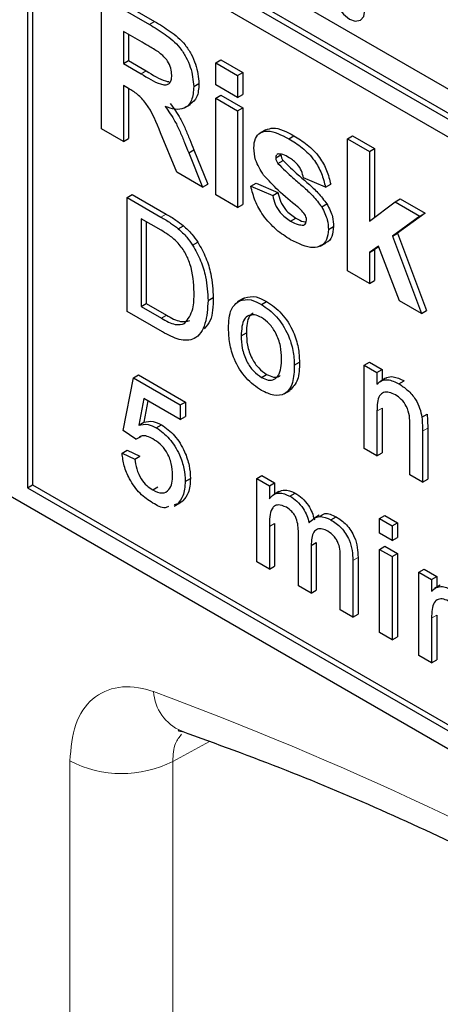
# Paper-space layout 'Blatt4' of a CAD drawing. Header units: millimetres. Extents: x 5 to 418, y 2 to 292.
# Tile 10 of 77: x 90.39 to 93.25, y 155.87 to 162.57. Entities that reach past the tile are written whole.
import ezdxf

# ---------------------------------------------------------------- set-up
doc = ezdxf.new("R2010")
doc.units = ezdxf.units.MM

psp = doc.layouts.new('Blatt4')

# ---------------------------------------------------------------- linework, layer by layer
at = {"color": 7, "linetype": 'Continuous', "lineweight": 25}
for p, q in [((90.4393, 163.5468), (103.839, 155.8114)), ((90.4747, 163.5672), (103.839, 155.8522)), ((103.839, 155.6889), (90.4393, 163.4243)), ((90.4393, 163.4243), (90.4393, 159.3822)), ((90.4747, 163.4039), (90.4747, 159.4026)), ((91.9243, 162.8935), (93.3385, 162.0771)), ((90.9434, 161.8266), (90.9434, 162.7248)), ((90.9434, 162.7248), (91.2698, 162.5364)), ((90.9787, 162.7452), (91.3052, 162.5568)), ((91.2201, 162.4154), (91.093, 162.4888)), ((91.093, 162.4888), (91.093, 162.27)), ((91.1283, 162.4684), (91.1283, 162.2904)), ((91.093, 162.27), (91.1283, 162.2904)), ((91.093, 162.27), (91.2134, 162.2005)), ((91.1283, 162.2904), (91.2488, 162.2209)), ((91.7212, 162.2758), (91.7565, 162.2962)), ((91.7212, 162.1261), (91.7212, 162.2758)), ((91.7212, 162.2758), (91.8708, 162.1895)), ((91.7565, 162.2962), (91.9061, 162.2099)), ((91.8708, 162.1895), (91.9061, 162.2099)), ((91.8708, 162.1895), (91.8708, 162.0398)), ((91.9061, 162.2099), (91.9061, 162.0602)), ((91.1265, 162.101), (91.093, 162.1203)), ((91.093, 162.1203), (91.093, 161.7403)), ((91.5716, 162.1133), (91.607, 162.1337)), ((91.8708, 162.0398), (91.7212, 162.1261)), ((91.1283, 162.0998), (91.1283, 161.7607)), ((91.7212, 162.034), (91.7565, 162.0544)), ((91.7565, 162.0544), (91.9061, 161.968)), ((91.8708, 162.0398), (91.9061, 162.0602)), ((91.5097, 161.9684), (91.5495, 161.9913)), ((91.7212, 161.3776), (91.7212, 162.034)), ((91.7212, 162.034), (91.8708, 161.9476)), ((91.8708, 161.9476), (91.9061, 161.968)), ((91.8708, 161.9476), (91.8708, 161.2913)), ((91.9061, 161.968), (91.9061, 161.3117)), ((85.9139, 161.8722), (103.5915, 151.6671)), ((91.093, 161.7403), (90.9434, 161.8266)), ((91.4566, 161.5303), (91.346, 161.7981)), ((92.0632, 161.8198), (92.0234, 161.7969)), ((91.093, 161.7403), (91.1283, 161.7607)), ((92.2187, 161.7583), (92.2541, 161.7787)), ((92.6187, 161.7577), (92.654, 161.7781)), ((92.6187, 160.8595), (92.6187, 161.7577)), ((92.6187, 161.7577), (92.7683, 161.6714)), ((92.654, 161.7781), (92.8036, 161.6918)), ((91.5372, 161.6616), (91.5725, 161.682)), ((91.5372, 161.6616), (91.6314, 161.4294)), ((91.5725, 161.682), (91.6668, 161.4498)), ((92.13, 161.6295), (92.1654, 161.65)), ((92.1456, 161.6551), (92.1409, 161.6513)), ((92.7683, 161.6714), (92.8036, 161.6918)), ((92.7683, 161.6714), (92.7683, 161.1983)), ((92.8036, 161.6918), (92.8036, 161.2248)), ((92.1445, 161.5904), (92.1799, 161.6108)), ((91.6314, 161.4294), (91.4566, 161.5303)), ((91.6314, 161.4294), (91.6668, 161.4498)), ((91.9605, 161.4352), (91.9959, 161.4556)), ((91.9959, 161.4556), (92.1455, 161.3923)), ((92.4691, 161.4295), (92.3195, 161.4928)), ((92.4691, 161.4295), (92.5045, 161.4499)), ((91.9605, 161.4352), (92.1101, 161.3719)), ((92.1101, 161.3719), (92.1455, 161.3923)), ((91.1179, 161.3584), (91.1532, 161.3789)), ((91.1179, 160.5827), (91.1179, 161.3584)), ((91.1179, 161.3584), (91.3476, 161.2258)), ((91.1532, 161.3789), (91.3829, 161.2463)), ((91.8708, 161.2913), (91.7212, 161.3776)), ((92.4434, 161.2941), (92.4787, 161.3145)), ((92.7683, 161.1983), (92.9428, 161.3288)), ((92.9428, 161.3288), (92.9781, 161.3492)), ((92.9428, 161.3288), (93.1123, 161.2309)), ((92.9781, 161.3492), (93.1476, 161.2513)), ((91.8708, 161.2913), (91.9061, 161.3117)), ((93.1476, 161.2513), (92.9599, 161.1163)), ((93.1123, 161.2309), (93.1476, 161.2513)), ((91.3488, 161.1356), (91.2126, 161.2143)), ((91.2126, 161.2143), (91.2126, 160.6176)), ((91.248, 161.1938), (91.248, 160.638)), ((92.2318, 161.198), (92.2671, 161.2184)), ((93.1123, 161.2309), (92.9245, 161.0959)), ((91.4663, 161.1461), (91.5016, 161.1665)), ((92.3197, 161.1714), (92.332, 161.1785)), ((92.489, 161.1402), (92.5244, 161.1606)), ((92.9245, 161.0959), (92.9599, 161.1163)), ((92.9599, 161.1163), (93.1576, 160.5892)), ((91.564, 161.0343), (91.5993, 161.0547)), ((92.4326, 161.028), (92.4724, 161.051)), ((92.9245, 161.0959), (93.1223, 160.5688)), ((92.83, 161.0278), (92.7683, 160.9833)), ((92.7683, 160.9833), (92.8036, 161.0037)), ((92.7683, 160.9833), (92.7683, 160.7732)), ((92.8315, 161.0238), (92.8036, 161.0037)), ((92.8036, 161.0037), (92.8036, 160.7936)), ((92.9727, 160.6551), (92.83, 161.0278)), ((92.7683, 160.7732), (92.6187, 160.8595)), ((92.7683, 160.7732), (92.8036, 160.7936)), ((91.6691, 160.6566), (91.7044, 160.677)), ((91.9076, 160.6708), (91.8678, 160.6479)), ((91.8825, 160.6559), (91.9178, 160.6763)), ((92.0328, 160.6314), (92.0681, 160.6518)), ((93.1223, 160.5688), (92.9727, 160.6551)), ((91.3585, 160.4438), (91.1179, 160.5827)), ((91.2126, 160.6176), (91.248, 160.638)), ((91.2126, 160.6176), (91.3511, 160.5376)), ((91.248, 160.638), (91.3864, 160.558)), ((93.1223, 160.5688), (93.1576, 160.5892)), ((91.8947, 160.418), (91.9301, 160.4384)), ((92.2564, 160.2168), (92.2918, 160.2372)), ((92.7335, 160.2169), (92.7689, 160.2373)), ((92.7335, 159.65), (92.7335, 160.2169)), ((92.7335, 160.2169), (92.8197, 160.1672)), ((92.7689, 160.2373), (92.855, 160.1876)), ((92.8197, 160.1672), (92.855, 160.1876)), ((92.855, 160.1876), (92.855, 160.1145)), ((91.092, 159.7722), (91.1609, 160.1302)), ((91.1609, 160.1302), (91.1963, 160.1506)), ((91.1609, 160.1302), (91.4796, 159.9463)), ((91.1963, 160.1506), (91.515, 159.9667)), ((92.0328, 160.1341), (92.0681, 160.1546)), ((92.8197, 160.1672), (92.8197, 160.0881)), ((92.8785, 160.1281), (92.8387, 160.1051)), ((92.9692, 160.0908), (93.0045, 160.1112)), ((92.1881, 160.0229), (92.2278, 160.0458)), ((91.2313, 159.9902), (91.1971, 159.809)), ((91.4796, 159.8468), (91.2313, 159.9902)), ((91.2597, 159.9738), (91.2325, 159.8294)), ((91.4796, 159.9463), (91.515, 159.9667)), ((91.4796, 159.9463), (91.4796, 159.8468)), ((91.515, 159.9667), (91.515, 159.8672)), ((92.855, 159.9247), (92.855, 159.6207)), ((91.4796, 159.8468), (91.515, 159.8672)), ((92.8197, 159.9043), (92.8197, 159.6003)), ((93.1253, 159.8637), (93.1606, 159.8841)), ((91.1782, 159.7126), (91.092, 159.7722)), ((91.1971, 159.809), (91.2325, 159.8294)), ((91.3169, 159.7916), (91.3523, 159.812)), ((93.0436, 159.4711), (93.0436, 159.8095)), ((93.1651, 159.7886), (93.1651, 159.4418)), ((91.1782, 159.7126), (91.2135, 159.733)), ((93.1297, 159.7682), (93.1297, 159.4213)), ((91.0834, 159.6181), (91.1188, 159.6385)), ((91.1188, 159.6385), (91.2049, 159.5987)), ((92.8197, 159.6003), (92.7335, 159.65)), ((91.0834, 159.6181), (91.1696, 159.5783)), ((91.1696, 159.5783), (91.2049, 159.5987)), ((92.8197, 159.6003), (92.855, 159.6207)), ((91.514, 159.4267), (91.5494, 159.4471)), ((92.0009, 159.4465), (92.0362, 159.4669)), ((92.0009, 158.8796), (92.0009, 159.4465)), ((92.0009, 159.4465), (92.087, 159.3968)), ((92.0362, 159.4669), (92.1223, 159.4172)), ((93.1297, 159.4213), (93.0436, 159.4711)), ((93.1297, 159.4213), (93.1651, 159.4418)), ((90.4393, 159.3822), (90.4747, 159.4026)), ((90.4393, 159.3822), (103.5915, 151.7896)), ((90.4747, 159.4026), (103.6269, 151.81)), ((91.2927, 159.368), (91.328, 159.3884)), ((92.087, 159.3968), (92.1223, 159.4172)), ((92.087, 159.3968), (92.087, 159.3083)), ((92.1223, 159.4172), (92.1223, 159.3395)), ((92.1517, 159.3564), (92.1119, 159.3334)), ((92.2272, 159.3258), (92.2625, 159.3462)), ((91.4381, 159.257), (91.4779, 159.2799)), ((91.4626, 159.2745), (91.4389, 159.267)), ((91.4626, 159.2745), (91.498, 159.2949)), ((92.4268, 159.1955), (92.387, 159.1726)), ((92.5065, 159.1645), (92.5419, 159.1849)), ((92.8369, 159.1727), (92.8722, 159.1931)), ((92.8369, 159.0732), (92.8369, 159.1727)), ((92.8369, 159.1727), (92.923, 159.123)), ((92.8722, 159.1931), (92.9584, 159.1434)), ((92.087, 159.1186), (92.087, 158.8299)), ((92.1223, 159.139), (92.1223, 158.8503)), ((92.923, 159.123), (92.9584, 159.1434)), ((92.923, 159.123), (92.923, 159.0235)), ((92.9584, 159.1434), (92.9584, 159.0439)), ((92.2851, 158.7155), (92.2851, 159.0771)), ((92.923, 159.0235), (92.8369, 159.0732)), ((92.923, 159.0235), (92.9584, 159.0439)), ((92.3712, 158.9892), (92.4065, 159.0096)), ((92.3712, 158.9892), (92.3712, 158.6658)), ((92.4065, 159.0096), (92.4065, 158.6862)), ((92.8369, 158.9638), (92.8722, 158.9843)), ((92.8722, 158.9843), (92.9584, 158.9345)), ((92.5693, 158.5515), (92.5693, 158.902)), ((92.6907, 158.9094), (92.6907, 158.5222)), ((92.8369, 158.9638), (92.923, 158.9141)), ((92.8369, 158.397), (92.8369, 158.9638)), ((92.923, 158.9141), (92.9584, 158.9345)), ((92.923, 158.9141), (92.923, 158.3473)), ((92.9584, 158.9345), (92.9584, 158.3677)), ((92.087, 158.8299), (92.0009, 158.8796)), ((92.087, 158.8299), (92.1223, 158.8503)), ((92.6554, 158.889), (92.6554, 158.5018)), ((93.1056, 158.8087), (93.1409, 158.8291)), ((93.1056, 158.2419), (93.1056, 158.8087)), ((93.1056, 158.8087), (93.1917, 158.759)), ((93.1409, 158.8291), (93.2271, 158.7794)), ((93.1917, 158.759), (93.2271, 158.7794)), ((93.2271, 158.7794), (93.2271, 158.7064)), ((92.3712, 158.6658), (92.2851, 158.7155)), ((93.1917, 158.759), (93.1917, 158.6799)), ((93.2505, 158.7199), (93.2108, 158.697)), ((92.3712, 158.6658), (92.4065, 158.6862)), ((92.6554, 158.5018), (92.5693, 158.5515)), ((92.6554, 158.5018), (92.6907, 158.5222)), ((93.2271, 158.5165), (93.2271, 158.2126)), ((93.1917, 158.4961), (93.1917, 158.1921)), ((92.923, 158.3473), (92.8369, 158.397)), ((92.923, 158.3473), (92.9584, 158.3677)), ((93.1917, 158.1921), (93.1056, 158.2419)), ((93.1917, 158.1921), (93.2271, 158.2126))]:
    psp.add_line(p, q, dxfattribs=at)
at = {"color": 7, "linetype": 'Continuous', "lineweight": 18}
for p, q in [((91.2698, 162.5364), (91.3052, 162.5568)), ((91.2134, 162.2005), (91.2488, 162.2209)), ((91.3476, 161.2258), (91.3829, 161.2463)), ((91.3511, 160.5376), (91.3864, 160.558)), ((92.8197, 159.9043), (92.855, 159.9247)), ((93.1297, 159.7682), (93.1651, 159.7886)), ((92.087, 159.1186), (92.1223, 159.139)), ((92.6554, 158.889), (92.6907, 158.9094)), ((93.1917, 158.4961), (93.2271, 158.5165)), ((91.6795, 157.6556), (91.4292, 157.5201)), ((90.7283, 151.1038), (90.7283, 157.5236)), ((91.4292, 157.5201), (91.4292, 151.1003))]:
    psp.add_line(p, q, dxfattribs=at)
at = {"color": 7, "linetype": 'Continuous', "lineweight": 25, "flags": 128}
psp.add_lwpolyline([(92.7374, 162.6339), (92.7294, 162.6855), (92.7064, 162.7385), (92.672, 162.7849), (92.6314, 162.8176), (92.5908, 162.8317), (92.5564, 162.8251), (92.5334, 162.7986), (92.5253, 162.7564), (92.5334, 162.7049), (92.5564, 162.6518), (92.5908, 162.6054), (92.6314, 162.5727), (92.672, 162.5586), (92.7064, 162.5653), (92.7294, 162.5917), (92.7374, 162.6339)], dxfattribs=at)
at = {"color": 7, "linetype": 'Continuous', "lineweight": 18}
for centre, radius, start, end in [((83.0013, 135.5635), 23.9173, 50.3038, 69.70158), ((91.6104, 158.0148), 0.3126, 183.53907, 246.7033), ((91.0822, 158.208), 0.7705, 242.65673, 296.76616)]:
    psp.add_arc(centre, radius, start, end, dxfattribs=at)
at = {"color": 7, "linetype": 'Continuous', "lineweight": 25}
for points, knots in [([(91.2698, 162.5364), (91.3051, 162.5153), (91.3755, 162.4734), (91.4656, 162.3999), (91.5205, 162.3146), (91.561, 162.2225), (91.5674, 162.1569), (91.5716, 162.1133)], [0, 0, 0, 0, 0.251138, 0.500536, 0.625736, 0.751054, 1, 1, 1, 1]), ([(91.3052, 162.5568), (91.3405, 162.5358), (91.4109, 162.4938), (91.5009, 162.4203), (91.5558, 162.335), (91.5964, 162.2429), (91.6027, 162.1773), (91.607, 162.1337)], [0, 0, 0, 0, 0.251138, 0.500536, 0.625736, 0.751054, 1, 1, 1, 1]), ([(91.339, 162.3439), (91.3168, 162.3578), (91.2772, 162.3826), (91.2375, 162.4054), (91.2201, 162.4154)], [0, 0, 0, 0, 0.559921, 1, 1, 1, 1]), ([(91.422, 162.1918), (91.421, 162.207), (91.4189, 162.2375), (91.3905, 162.2982), (91.3585, 162.3266), (91.339, 162.3439)], [0, 0, 0, 0, 0.281077, 0.561289, 1, 1, 1, 1]), ([(91.2134, 162.2005), (91.2574, 162.1733), (91.3125, 162.1394), (91.3767, 162.1221), (91.4032, 162.1304), (91.4199, 162.1549), (91.4213, 162.1794), (91.422, 162.1918)], [0, 0, 0, 0, 0.500908, 0.625721, 0.750365, 0.875016, 1, 1, 1, 1]), ([(91.2488, 162.2209), (91.2933, 162.1919), (91.346, 162.1576), (91.3951, 162.1485), (91.4026, 162.1471)], [0, 0, 0, 0, 0.846639, 1, 1, 1, 1]), ([(91.607, 162.1337), (91.605, 162.0995), (91.6014, 162.0359), (91.5644, 162.0074), (91.5474, 161.9942)], [0, 0, 0, 0, 0.537581, 1, 1, 1, 1]), ([(91.346, 161.7981), (91.318, 161.8688), (91.279, 161.967), (91.1894, 162.0654), (91.1475, 162.0891), (91.1265, 162.101)], [0, 0, 0, 0, 0.5609846, 0.7793059, 1, 1, 1, 1]), ([(91.5716, 162.1133), (91.5691, 162.0801), (91.564, 162.0138), (91.5133, 161.9611), (91.4458, 161.955), (91.3996, 161.9709), (91.3765, 161.9789)], [0, 0, 0, 0, 0.2799441, 0.5589691, 0.7791849, 1, 1, 1, 1]), ([(91.4119, 161.9993), (91.4356, 161.9661), (91.4747, 161.9115), (91.5146, 161.8265), (91.5447, 161.7545), (91.5632, 161.7062), (91.5725, 161.682)], [0, 0, 0, 0, 0.339566, 0.559578, 0.779787, 1, 1, 1, 1]), ([(91.3765, 161.9789), (91.4002, 161.9457), (91.4393, 161.8911), (91.4793, 161.8061), (91.5093, 161.7341), (91.5279, 161.6858), (91.5372, 161.6616)], [0, 0, 0, 0, 0.339566, 0.559578, 0.779787, 1, 1, 1, 1]), ([(91.9805, 161.6963), (91.9826, 161.719), (91.9868, 161.7644), (92.0239, 161.8029), (92.0982, 161.8209), (92.169, 161.7841), (92.2187, 161.7583)], [0, 0, 0, 0, 0.1867572, 0.3735512, 0.5604859, 1, 1, 1, 1]), ([(92.0634, 161.8194), (92.079, 161.8249), (92.1327, 161.844), (92.2037, 161.8058), (92.2541, 161.7787)], [0, 0, 0, 0, 0.29083, 1, 1, 1, 1]), ([(92.2187, 161.7583), (92.249, 161.7396), (92.3095, 161.7024), (92.3914, 161.6211), (92.4458, 161.5213), (92.4613, 161.4601), (92.4691, 161.4295)], [0, 0, 0, 0, 0.280826, 0.559923, 0.77968, 1, 1, 1, 1]), ([(92.2541, 161.7787), (92.2844, 161.7601), (92.3449, 161.7229), (92.4267, 161.6415), (92.4812, 161.5417), (92.4967, 161.4806), (92.5045, 161.4499)], [0, 0, 0, 0, 0.280826, 0.559923, 0.77968, 1, 1, 1, 1]), ([(92.0479, 161.5112), (92.0262, 161.5458), (91.9873, 161.6076), (91.9826, 161.6691), (91.9805, 161.6963)], [0, 0, 0, 0, 0.558647, 1, 1, 1, 1]), ([(92.2226, 161.6294), (92.2075, 161.638), (92.1807, 161.6533), (92.1563, 161.6545), (92.1456, 161.6551)], [0, 0, 0, 0, 0.5610269, 1, 1, 1, 1]), ([(92.1654, 161.65), (92.1664, 161.6425), (92.1681, 161.6292), (92.1763, 161.6164), (92.1799, 161.6108)], [0, 0, 0, 0, 0.558213, 1, 1, 1, 1]), ([(92.1352, 161.6468), (92.1345, 161.6463), (92.1303, 161.6434), (92.1301, 161.6358), (92.13, 161.6295)], [0, 0, 0, 0, 0.17638, 1, 1, 1, 1]), ([(92.13, 161.6295), (92.131, 161.6221), (92.1327, 161.6088), (92.1409, 161.596), (92.1445, 161.5904)], [0, 0, 0, 0, 0.558213, 1, 1, 1, 1]), ([(92.1445, 161.5904), (92.1786, 161.5567), (92.2348, 161.5011), (92.316, 161.4346), (92.3839, 161.372), (92.4236, 161.3201), (92.4434, 161.2941)], [0, 0, 0, 0, 0.339606, 0.560062, 0.78038, 1, 1, 1, 1]), ([(92.1799, 161.6108), (92.214, 161.5771), (92.2702, 161.5216), (92.3514, 161.455), (92.4192, 161.3924), (92.4589, 161.3405), (92.4787, 161.3145)], [0, 0, 0, 0, 0.339606, 0.560062, 0.78038, 1, 1, 1, 1]), ([(92.3195, 161.4928), (92.3157, 161.5085), (92.308, 161.5398), (92.2743, 161.5955), (92.2422, 161.6165), (92.2226, 161.6294)], [0, 0, 0, 0, 0.280814, 0.560764, 1, 1, 1, 1]), ([(92.2785, 161.295), (92.2341, 161.3312), (92.1547, 161.3959), (92.0805, 161.476), (92.0479, 161.5112)], [0, 0, 0, 0, 0.560703, 1, 1, 1, 1]), ([(92.2316, 161.0714), (92.1985, 161.0923), (92.1325, 161.1341), (92.0463, 161.2278), (91.986, 161.3351), (91.969, 161.4018), (91.9605, 161.4352)], [0, 0, 0, 0, 0.280653, 0.560004, 0.779965, 1, 1, 1, 1]), ([(92.1455, 161.3923), (92.15, 161.3724), (92.1589, 161.3328), (92.2016, 161.2618), (92.2423, 161.2349), (92.2671, 161.2184)], [0, 0, 0, 0, 0.2810071, 0.5606639, 1, 1, 1, 1]), ([(92.1101, 161.3719), (92.1146, 161.352), (92.1236, 161.3124), (92.1662, 161.2413), (92.2069, 161.2144), (92.2318, 161.198)], [0, 0, 0, 0, 0.2810071, 0.5606639, 1, 1, 1, 1]), ([(92.4787, 161.3145), (92.4939, 161.285), (92.5211, 161.2321), (92.5234, 161.1825), (92.5244, 161.1606)], [0, 0, 0, 0, 0.558012, 1, 1, 1, 1]), ([(92.3287, 161.2437), (92.3199, 161.2545), (92.304, 161.2738), (92.2863, 161.2885), (92.2785, 161.295)], [0, 0, 0, 0, 0.558604, 1, 1, 1, 1]), ([(92.4434, 161.2941), (92.4586, 161.2646), (92.4858, 161.2117), (92.488, 161.1621), (92.489, 161.1402)], [0, 0, 0, 0, 0.558012, 1, 1, 1, 1]), ([(91.3476, 161.2258), (91.3699, 161.2129), (91.4097, 161.1897), (91.449, 161.1594), (91.4663, 161.1461)], [0, 0, 0, 0, 0.560171, 1, 1, 1, 1]), ([(91.3829, 161.2463), (91.4053, 161.2333), (91.4451, 161.2101), (91.4844, 161.1799), (91.5016, 161.1665)], [0, 0, 0, 0, 0.560171, 1, 1, 1, 1]), ([(92.2318, 161.198), (92.2491, 161.1884), (92.28, 161.1713), (92.3076, 161.1714), (92.3197, 161.1714)], [0, 0, 0, 0, 0.560774, 1, 1, 1, 1]), ([(92.2671, 161.2184), (92.2846, 161.2083), (92.3091, 161.1942), (92.3309, 161.1935), (92.3372, 161.1934)], [0, 0, 0, 0, 0.7118384, 1, 1, 1, 1]), ([(92.3254, 161.1762), (92.3293, 161.1786), (92.3381, 161.1837), (92.339, 161.1978), (92.3395, 161.2055)], [0, 0, 0, 0, 0.4489885, 1, 1, 1, 1]), ([(92.3395, 161.2055), (92.339, 161.2125), (92.3381, 161.2249), (92.3316, 161.238), (92.3287, 161.2437)], [0, 0, 0, 0, 0.559327, 1, 1, 1, 1]), ([(91.4598, 161.0555), (91.4394, 161.0731), (91.4029, 161.1045), (91.3653, 161.1261), (91.3488, 161.1356)], [0, 0, 0, 0, 0.559257, 1, 1, 1, 1]), ([(91.4663, 161.1461), (91.4862, 161.1281), (91.5217, 161.0958), (91.5511, 161.0531), (91.564, 161.0343)], [0, 0, 0, 0, 0.559849, 1, 1, 1, 1]), ([(91.5016, 161.1665), (91.5215, 161.1485), (91.5571, 161.1162), (91.5864, 161.0735), (91.5993, 161.0547)], [0, 0, 0, 0, 0.559849, 1, 1, 1, 1]), ([(92.489, 161.1402), (92.4865, 161.1159), (92.4815, 161.0672), (92.4406, 161.0271), (92.3614, 161.0059), (92.2851, 161.0444), (92.2316, 161.0714)], [0, 0, 0, 0, 0.186732, 0.37366, 0.560804, 1, 1, 1, 1]), ([(92.5244, 161.1606), (92.5216, 161.1369), (92.5161, 161.0895), (92.4912, 161.0562), (92.4727, 161.0515), (92.4723, 161.0514)], [0, 0, 0, 0, 0.493034, 0.986585, 1, 1, 1, 1]), ([(91.5743, 160.713), (91.5713, 160.7763), (91.5671, 160.8645), (91.5134, 160.9881), (91.4777, 161.0331), (91.4598, 161.0555)], [0, 0, 0, 0, 0.559148, 0.780046, 1, 1, 1, 1]), ([(91.5993, 161.0547), (91.6191, 161.0197), (91.6586, 160.9496), (91.6969, 160.8167), (91.7016, 160.73), (91.7044, 160.677)], [0, 0, 0, 0, 0.279772, 0.559925, 1, 1, 1, 1]), ([(91.564, 161.0343), (91.5837, 160.9992), (91.6233, 160.9292), (91.6616, 160.7963), (91.6662, 160.7096), (91.6691, 160.6566)], [0, 0, 0, 0, 0.279772, 0.559925, 1, 1, 1, 1]), ([(91.5097, 160.5009), (91.5322, 160.5309), (91.5725, 160.5848), (91.5738, 160.6737), (91.5743, 160.713)], [0, 0, 0, 0, 0.557461, 1, 1, 1, 1]), ([(91.6691, 160.6566), (91.6657, 160.6019), (91.6589, 160.4929), (91.5905, 160.3864), (91.4745, 160.3824), (91.3973, 160.4233), (91.3585, 160.4438)], [0, 0, 0, 0, 0.280846, 0.559951, 0.779069, 1, 1, 1, 1]), ([(91.7044, 160.677), (91.7033, 160.6193), (91.7016, 160.5302), (91.6582, 160.4823), (91.6429, 160.4654)], [0, 0, 0, 0, 0.6482126, 1, 1, 1, 1]), ([(91.8086, 160.4674), (91.8105, 160.515), (91.814, 160.5998), (91.8616, 160.6388), (91.8825, 160.6559)], [0, 0, 0, 0, 0.560951, 1, 1, 1, 1]), ([(91.8825, 160.6559), (91.9079, 160.6616), (91.9535, 160.6718), (92.0085, 160.6437), (92.0328, 160.6314)], [0, 0, 0, 0, 0.559038, 1, 1, 1, 1]), ([(91.9178, 160.6763), (91.9433, 160.682), (91.9888, 160.6922), (92.0439, 160.6642), (92.0681, 160.6518)], [0, 0, 0, 0, 0.559038, 1, 1, 1, 1]), ([(92.0681, 160.6518), (92.1034, 160.627), (92.174, 160.5773), (92.2507, 160.4535), (92.2874, 160.3355), (92.2903, 160.27), (92.2918, 160.2372)], [0, 0, 0, 0, 0.279554, 0.5586, 0.778985, 1, 1, 1, 1]), ([(92.0328, 160.6314), (92.0681, 160.6066), (92.1386, 160.5569), (92.2153, 160.433), (92.2521, 160.3151), (92.255, 160.2496), (92.2564, 160.2168)], [0, 0, 0, 0, 0.279554, 0.5586, 0.778985, 1, 1, 1, 1]), ([(91.3511, 160.5376), (91.3837, 160.5188), (91.4418, 160.4854), (91.489, 160.4962), (91.5097, 160.5009)], [0, 0, 0, 0, 0.561863, 1, 1, 1, 1]), ([(91.3864, 160.558), (91.4191, 160.5392), (91.4771, 160.5058), (91.5244, 160.5166), (91.5451, 160.5213)], [0, 0, 0, 0, 0.561863, 1, 1, 1, 1]), ([(92.0328, 160.5419), (92.017, 160.5494), (91.9854, 160.5645), (91.9443, 160.5587), (91.9007, 160.5209), (91.8972, 160.4604), (91.8947, 160.418)], [0, 0, 0, 0, 0.187139, 0.374031, 0.561108, 1, 1, 1, 1]), ([(91.9757, 160.5707), (91.9672, 160.5646), (91.9339, 160.5408), (91.9317, 160.4821), (91.9301, 160.4384)], [0, 0, 0, 0, 0.254666, 1, 1, 1, 1]), ([(92.1703, 160.2619), (92.1693, 160.2895), (92.1672, 160.3446), (92.1368, 160.4308), (92.0879, 160.5031), (92.0511, 160.529), (92.0328, 160.5419)], [0, 0, 0, 0, 0.281069, 0.560318, 0.780175, 1, 1, 1, 1]), ([(92.0328, 160.0446), (91.9967, 160.0698), (91.9248, 160.1202), (91.8466, 160.2476), (91.8127, 160.3676), (91.81, 160.4341), (91.8086, 160.4674)], [0, 0, 0, 0, 0.279616, 0.558363, 0.778854, 1, 1, 1, 1]), ([(91.8947, 160.418), (91.8957, 160.3901), (91.8978, 160.3343), (91.9268, 160.2467), (91.9769, 160.1734), (92.0142, 160.1472), (92.0328, 160.1341)], [0, 0, 0, 0, 0.281133, 0.560387, 0.78016, 1, 1, 1, 1]), ([(91.9301, 160.4384), (91.9311, 160.4105), (91.9332, 160.3548), (91.9621, 160.2671), (92.0123, 160.1938), (92.0495, 160.1676), (92.0681, 160.1546)], [0, 0, 0, 0, 0.281133, 0.560387, 0.78016, 1, 1, 1, 1]), ([(92.0328, 160.1341), (92.0487, 160.1266), (92.0806, 160.1114), (92.1216, 160.1185), (92.1648, 160.1577), (92.168, 160.219), (92.1703, 160.2619)], [0, 0, 0, 0, 0.187043, 0.373944, 0.560984, 1, 1, 1, 1]), ([(92.2564, 160.2168), (92.2552, 160.1753), (92.2528, 160.0925), (92.2003, 160.0166), (92.1185, 160.0051), (92.0614, 160.0314), (92.0328, 160.0446)], [0, 0, 0, 0, 0.28103, 0.559511, 0.779601, 1, 1, 1, 1]), ([(92.2918, 160.2372), (92.2913, 160.1945), (92.2902, 160.1112), (92.2476, 160.0681), (92.2268, 160.0471)], [0, 0, 0, 0, 0.512908, 1, 1, 1, 1]), ([(92.0681, 160.1546), (92.0838, 160.1473), (92.1152, 160.1329), (92.1472, 160.1343), (92.158, 160.1449), (92.1594, 160.1462)], [0, 0, 0, 0, 0.465384, 0.930414, 1, 1, 1, 1]), ([(92.8197, 160.0881), (92.8297, 160.0973), (92.8499, 160.1156), (92.9009, 160.123), (92.9433, 160.103), (92.9692, 160.0908)], [0, 0, 0, 0, 0.28056, 0.560814, 1, 1, 1, 1]), ([(92.8794, 160.1266), (92.882, 160.1287), (92.8951, 160.1392), (92.9368, 160.1424), (92.9788, 160.1231), (93.0045, 160.1112)], [0, 0, 0, 0, 0.0872512, 0.4428077, 1, 1, 1, 1]), ([(92.9692, 160.0908), (92.9892, 160.0774), (93.0292, 160.0505), (93.0809, 159.9908), (93.1132, 159.9237), (93.1212, 159.8837), (93.1253, 159.8637)], [0, 0, 0, 0, 0.280213, 0.559964, 0.779625, 1, 1, 1, 1]), ([(92.9452, 160.0152), (92.9308, 160.0221), (92.902, 160.0359), (92.863, 160.0346), (92.8218, 160.0011), (92.8206, 159.9442), (92.8197, 159.9043)], [0, 0, 0, 0, 0.187273, 0.374356, 0.560536, 1, 1, 1, 1]), ([(93.0436, 159.8095), (93.0434, 159.8297), (93.0432, 159.8697), (93.0255, 159.9349), (92.9862, 159.9873), (92.9589, 160.0058), (92.9452, 160.0152)], [0, 0, 0, 0, 0.281672, 0.559774, 0.779583, 1, 1, 1, 1]), ([(93.1253, 159.8637), (93.1268, 159.8455), (93.1297, 159.8129), (93.1297, 159.7819), (93.1297, 159.7682)], [0, 0, 0, 0, 0.5598, 1, 1, 1, 1]), ([(93.1606, 159.8841), (93.1622, 159.8659), (93.165, 159.8333), (93.165, 159.8023), (93.1651, 159.7886)], [0, 0, 0, 0, 0.5598, 1, 1, 1, 1]), ([(91.1971, 159.809), (91.2175, 159.8134), (91.2539, 159.8212), (91.2977, 159.8006), (91.3169, 159.7916)], [0, 0, 0, 0, 0.559937, 1, 1, 1, 1]), ([(91.2325, 159.8294), (91.2529, 159.8338), (91.2893, 159.8416), (91.333, 159.821), (91.3523, 159.812)], [0, 0, 0, 0, 0.559937, 1, 1, 1, 1]), ([(91.3169, 159.7916), (91.3477, 159.7692), (91.4092, 159.7244), (91.4743, 159.616), (91.5094, 159.513), (91.5125, 159.4555), (91.514, 159.4267)], [0, 0, 0, 0, 0.2791713, 0.5588021, 0.7791681, 1, 1, 1, 1]), ([(91.3523, 159.812), (91.383, 159.7896), (91.4446, 159.7449), (91.5096, 159.6364), (91.5447, 159.5334), (91.5478, 159.4759), (91.5494, 159.4471)], [0, 0, 0, 0, 0.2791713, 0.5588021, 0.7791681, 1, 1, 1, 1]), ([(91.2931, 159.7158), (91.2805, 159.7223), (91.2552, 159.7353), (91.2203, 159.7404), (91.2049, 159.7289), (91.1979, 159.7237)], [0, 0, 0, 0, 0.353593, 0.706332, 1, 1, 1, 1]), ([(91.4279, 159.4705), (91.4266, 159.4956), (91.4239, 159.5457), (91.392, 159.6249), (91.3428, 159.6838), (91.3097, 159.7051), (91.2931, 159.7158)], [0, 0, 0, 0, 0.280647, 0.559597, 0.779292, 1, 1, 1, 1]), ([(91.2921, 159.2788), (91.2628, 159.2985), (91.2041, 159.338), (91.1352, 159.4347), (91.0944, 159.5328), (91.0871, 159.5896), (91.0834, 159.6181)], [0, 0, 0, 0, 0.280072, 0.559251, 0.779434, 1, 1, 1, 1]), ([(91.1696, 159.5783), (91.1731, 159.556), (91.1803, 159.5115), (91.2092, 159.4458), (91.2506, 159.3956), (91.2786, 159.3772), (91.2927, 159.368)], [0, 0, 0, 0, 0.2807275, 0.5599225, 0.7796219, 1, 1, 1, 1]), ([(91.2927, 159.368), (91.3147, 159.3579), (91.3587, 159.3378), (91.4042, 159.3642), (91.4252, 159.4127), (91.427, 159.4512), (91.4279, 159.4705)], [0, 0, 0, 0, 0.279536, 0.558259, 0.778893, 1, 1, 1, 1]), ([(91.5494, 159.4471), (91.547, 159.4116), (91.5428, 159.3482), (91.5117, 159.3112), (91.498, 159.2949)], [0, 0, 0, 0, 0.559742, 1, 1, 1, 1]), ([(91.514, 159.4267), (91.5117, 159.3912), (91.5075, 159.3278), (91.4763, 159.2908), (91.4626, 159.2745)], [0, 0, 0, 0, 0.559742, 1, 1, 1, 1]), ([(92.087, 159.3083), (92.096, 159.3185), (92.114, 159.3387), (92.1604, 159.354), (92.2019, 159.3365), (92.2272, 159.3258)], [0, 0, 0, 0, 0.2809576, 0.5617798, 1, 1, 1, 1]), ([(92.1517, 159.3563), (92.1638, 159.3617), (92.195, 159.3756), (92.2369, 159.3574), (92.2625, 159.3462)], [0, 0, 0, 0, 0.388642, 1, 1, 1, 1]), ([(92.2272, 159.3258), (92.2433, 159.3153), (92.2755, 159.2945), (92.316, 159.2462), (92.3442, 159.194), (92.3532, 159.1615), (92.3577, 159.1452)], [0, 0, 0, 0, 0.280179, 0.559504, 0.779676, 1, 1, 1, 1]), ([(92.2625, 159.3462), (92.2787, 159.3357), (92.3108, 159.3149), (92.3514, 159.2666), (92.3795, 159.2144), (92.3886, 159.1819), (92.3931, 159.1656)], [0, 0, 0, 0, 0.280179, 0.559504, 0.779676, 1, 1, 1, 1]), ([(91.4004, 159.2549), (91.3927, 159.2516), (91.3632, 159.2389), (91.3224, 159.2618), (91.2921, 159.2788)], [0, 0, 0, 0, 0.258474, 1, 1, 1, 1]), ([(92.2024, 159.2505), (92.1828, 159.2586), (92.1532, 159.2706), (92.1217, 159.2605), (92.0882, 159.223), (92.0875, 159.165), (92.087, 159.1186)], [0, 0, 0, 0, 0.249228, 0.374867, 0.500555, 1, 1, 1, 1]), ([(92.2851, 159.0771), (92.2837, 159.109), (92.282, 159.1488), (92.258, 159.1991), (92.2355, 159.2286), (92.2156, 159.2418), (92.2024, 159.2505)], [0, 0, 0, 0, 0.498516, 0.624138, 0.749639, 1, 1, 1, 1]), ([(92.3577, 159.1452), (92.3791, 159.1656), (92.4173, 159.2019), (92.4793, 159.1759), (92.5065, 159.1645)], [0, 0, 0, 0, 0.560013, 1, 1, 1, 1]), ([(92.4313, 159.1878), (92.4416, 159.1962), (92.4694, 159.219), (92.514, 159.198), (92.5419, 159.1849)], [0, 0, 0, 0, 0.372518, 1, 1, 1, 1]), ([(92.5419, 159.1849), (92.5658, 159.1691), (92.6133, 159.1376), (92.6677, 159.0545), (92.6884, 158.9751), (92.69, 158.9313), (92.6907, 158.9094)], [0, 0, 0, 0, 0.280319, 0.558236, 0.778714, 1, 1, 1, 1]), ([(92.4858, 159.0869), (92.4729, 159.0932), (92.4471, 159.1058), (92.4126, 159.1032), (92.3753, 159.0744), (92.3729, 159.0243), (92.3712, 158.9892)], [0, 0, 0, 0, 0.187289, 0.374343, 0.561192, 1, 1, 1, 1]), ([(92.5065, 159.1645), (92.5304, 159.1487), (92.578, 159.1172), (92.6323, 159.0341), (92.6531, 158.9547), (92.6546, 158.9109), (92.6554, 158.889)], [0, 0, 0, 0, 0.280319, 0.558236, 0.778714, 1, 1, 1, 1]), ([(92.5693, 158.902), (92.5698, 158.9353), (92.5706, 158.977), (92.544, 159.0303), (92.5209, 159.0623), (92.4998, 159.0771), (92.4858, 159.0869)], [0, 0, 0, 0, 0.499027, 0.624557, 0.750304, 1, 1, 1, 1]), ([(93.1917, 158.6799), (93.2018, 158.6891), (93.2219, 158.7074), (93.2729, 158.7148), (93.3153, 158.6948), (93.3412, 158.6826)], [0, 0, 0, 0, 0.280556, 0.560821, 1, 1, 1, 1]), ([(93.3173, 158.607), (93.3028, 158.6139), (93.2741, 158.6278), (93.235, 158.6264), (93.1939, 158.593), (93.1926, 158.5361), (93.1917, 158.4961)], [0, 0, 0, 0, 0.1872732, 0.3743557, 0.5605358, 1, 1, 1, 1]), ([(91.4692, 157.7324), (91.4691, 157.7324), (91.4595, 157.7297), (91.4761, 157.7273), (91.4925, 157.7248)], [0, 0, 0, 0, 0.006164, 1, 1, 1, 1]), ([(91.487, 157.7276), (91.7248, 157.6409), (92.4163, 157.389), (93.5784, 156.8674), (94.9698, 156.1222), (96.3636, 155.2454), (97.4803, 154.4452), (98.1279, 153.9316), (98.3176, 153.7811)], [0, 0, 0, 0, 0.106109, 0.308603, 0.511101, 0.713584, 0.916095, 1, 1, 1, 1])]:
    psp.add_open_spline(points, degree=3, knots=knots, dxfattribs=at)
at = {"color": 7, "linetype": 'Continuous', "lineweight": 18}
for points, knots in [([(91.2984, 157.9955), (91.2923, 157.9975), (91.2087, 158.0259), (91.053, 158.0415), (90.8737, 157.9596), (90.7517, 157.7855), (90.7361, 157.6109), (90.7283, 157.5236)], [0, 0, 0, 0, 0.0193655, 0.2645091, 0.5096564, 0.7548268, 1, 1, 1, 1]), ([(91.4292, 157.5201), (91.4316, 157.5646), (91.4359, 157.6411), (91.4732, 157.6862), (91.4888, 157.7051)], [0, 0, 0, 0, 0.581735, 1, 1, 1, 1])]:
    psp.add_open_spline(points, degree=3, knots=knots, dxfattribs=at)

doc.saveas('drawing.dxf')
